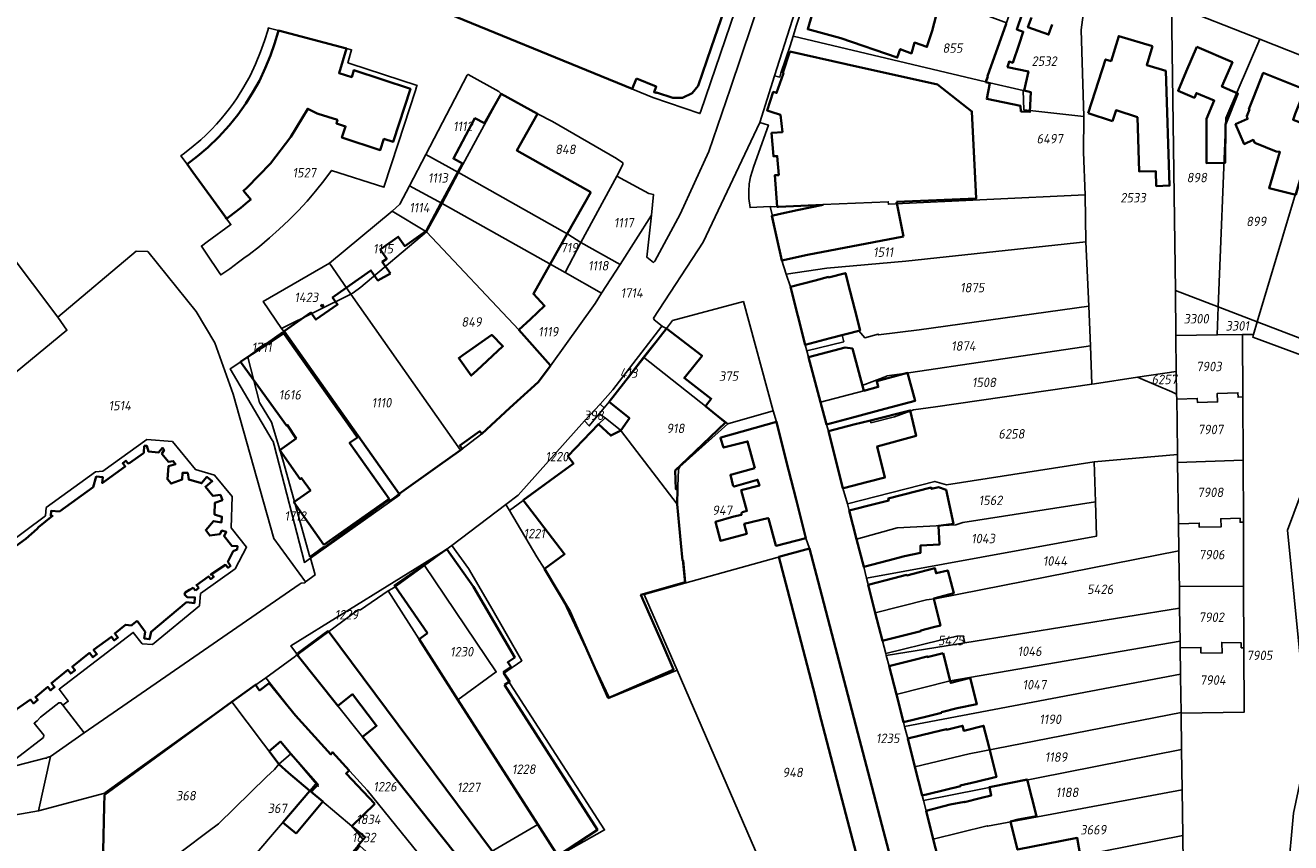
# Model space of a CAD drawing. Extents: x 177930 to 190767, y 381068 to 392034.
# Tile 212 of 256: x 183328 to 183569, y 386183 to 386338. Entities that reach past the tile are written whole.
import ezdxf
from ezdxf.enums import TextEntityAlignment as Align

# ---------------------------------------------------------------- set-up
doc = ezdxf.new("R2010")
doc.units = 0
for name, color, linetype, lineweight in [('B-XX-KG-GRENS_PERCEEL-GV', 150, 'Continuous', 25), ('B-XX-KG-GRENS_PERCEEL-S', 150, 'Continuous', 25), ('B-XX-OG-BEBOUWING-G', 7, 'Continuous', 35)]:
    doc.layers.add(name, color=color, linetype=linetype, lineweight=lineweight)
doc.styles.add('NLCS-ISO', font='NLCS-ISO.ttf', dxfattribs={"height": 1.8})

# ---------------------------------------------------------------- blocks, each defined once
blk = doc.blocks.new('SKG-PERCEELNUMMER-SO')
at = {"layer": 'DefPoints'}
blk.add_point((0, 0), dxfattribs=at)
at = {"style": 'NLCS-ISO', "oblique": 10, "flags": 1}
blk.add_attdef('GEMEENTECODE', text='', height=1.8, dxfattribs=at).set_placement((-0.5, 2.55), align=Align.MIDDLE_RIGHT)
blk.add_attdef('SECTIE', text='', height=1.8, dxfattribs=at).set_placement((0.5, 2.5), align=Align.MIDDLE_LEFT)
at = {"style": 'NLCS-ISO', "oblique": 10}
blk.add_attdef('PERCEELNUMMER', text='', height=1.8, dxfattribs=at).set_placement((0, 0), align=Align.MIDDLE_CENTER)

msp = doc.modelspace()

# ---------------------------------------------------------------- linework, layer by layer
at = {"layer": 'B-XX-KG-GRENS_PERCEEL-GV'}
for points in [[(183570.9, 386342.908), (183556.902, 386348.389), (183543.405, 386353.675), (183527.909, 386359.743), (183523.945, 386361.301), (183523.633, 386361.424), (183513.581, 386365.318), (183512.32, 386365.806), (183485.784, 386376.085), (183485.371, 386373.457), (183484.28, 386365.81), (183491.83, 386363.24), (183519.475, 386352.297), (183528.687, 386348.651), (183530.531, 386347.932), (183546.233, 386341.807), (183562.996, 386335.219), (183576.96, 386329.731)], [(183403.112, 386342.432), (183428.165, 386332.165), (183447.66, 386324.175), (183456.594, 386321.105), (183456.748, 386321.558), (183467.948, 386354.33)], [(183467.948, 386354.33), (183456.748, 386321.558), (183456.594, 386321.105), (183447.66, 386324.175), (183428.165, 386332.165), (183403.112, 386342.432)], [(183470.596, 386350.265), (183462.387, 386325.939), (183458.261, 386313.91), (183452.833, 386302.009), (183448.018, 386293.047), (183447.783, 386292.835), (183446.536, 386293.794), (183447.372, 386301.83), (183441.445, 386292.442), (183437.879, 386287.008), (183436.699, 386285.014), (183428.218, 386273.197), (183425.83, 386270.07), (183415.157, 386260.272), (183411.083, 386257.145), (183409.63, 386256.118), (183399.434, 386248.854), (183399.56, 386248.676), (183382.557, 386236.626), (183383.447, 386233.435), (183381.601, 386232.103), (183381.483, 386231.936), (183380.835, 386231.853), (183380.43, 386231.642), (183339.544, 386203.453), (183333.152, 386198.915), (183330.876, 386188.605), (183343.483, 386191.995), (183343.518, 386192.004), (183367.638, 386209.35), (183368.632, 386210.053), (183374.079, 386213.913), (183377.407, 386216.275), (183379.739, 386218.025), (183379.936, 386218.261), (183380.191, 386218.048), (183380.332, 386217.928), (183380.317, 386218.015), (183378.863, 386219.985), (183408.295, 386238.208), (183409.472, 386239.058), (183419.733, 386246.796), (183422.041, 386248.625), (183434.68, 386262.715), (183437.627, 386265.913), (183440.036, 386268.619), (183449.351, 386280.686), (183449.39, 386280.738), (183447.869, 386281.931), (183447.786, 386282.231), (183457.218, 386296.674), (183467.986, 386319.39), (183470.773, 386328.286), (183478.524, 386352.541)], [(183320.264, 386301.355), (183334.552, 386282.439), (183349.459, 386294.973), (183351.643, 386294.918), (183360.84, 386283.52), (183364.415, 386277.521), (183367.895, 386267.804), (183375.605, 386240.329), (183381.601, 386232.103), (183383.447, 386233.435), (183382.557, 386236.626), (183381.419, 386235.82), (183375.67, 386258.087), (183375.489, 386258.786), (183375.322, 386259.068), (183367.298, 386272.57), (183370.694, 386274.804), (183372.441, 386275.953), (183372.26, 386276.228), (183374.023, 386277.388), (183374.204, 386277.112), (183377.701, 386279.411), (183377.089, 386280.272), (183373.568, 386285.378), (183386.189, 386292.699), (183398.095, 386302.564), (183399.551, 386303.889), (183401.388, 386307.374), (183404.532, 386313.341), (183412.335, 386328.387), (183412.556, 386328.557), (183418.387, 386325.32), (183418.834, 386324.874), (183425.748, 386321.085), (183428.572, 386319.581), (183440.757, 386312.547), (183441.943, 386311.777), (183441.972, 386311.434), (183440.789, 386309.183), (183446.869, 386305.928), (183447.776, 386305.7), (183447.372, 386301.83), (183446.536, 386293.794), (183447.783, 386292.835), (183448.018, 386293.047), (183452.833, 386302.009), (183458.261, 386313.91), (183462.387, 386325.939), (183470.596, 386350.265)], [(183502.3, 386177.86), (183500.945, 386183.229), (183499.59, 386188.6), (183499.068, 386190.554), (183498.81, 386191.52), (183497.461, 386196.954), (183496.12, 386202.36), (183495.489, 386204.638), (183495.27, 386205.43), (183493.925, 386210.722), (183492.55, 386216.13), (183492.014, 386218.132), (183491.905, 386218.538), (183491.27, 386220.91), (183489.918, 386226.258), (183488.57, 386231.59), (183488.264, 386232.828), (183487.73, 386234.99), (183486.383, 386240.239), (183484.99, 386245.67), (183484.623, 386246.958), (183483.78, 386249.92), (183481.01, 386260.76), (183480.65, 386262.03), (183479.528, 386266.263), (183477.26, 386274.82), (183476.929, 386276.023), (183476.61, 386277.18), (183473.79, 386288.17), (183472.999, 386290.62), (183472.175, 386293.162), (183470.308, 386301.834), (183469.916, 386303.437), (183466.134, 386303.23), (183465.919, 386304.947), (183465.872, 386306.346), (183465.963, 386307.724), (183466.235, 386309.078), (183466.871, 386311.102), (183469.604, 386318.934), (183467.986, 386319.39), (183457.218, 386296.674), (183447.786, 386282.231), (183447.869, 386281.931), (183449.39, 386280.738), (183449.351, 386280.686), (183450.254, 386280.253), (183451.408, 386281.779), (183464.857, 386285.39), (183470.538, 386264.643), (183471.13, 386262.525), (183474.843, 386247.939), (183476.732, 386240.441), (183477.405, 386238.428), (183500.321, 386151.131)], [(183324.508, 386238.899), (183332.201, 386244.694), (183332.337, 386246.238), (183341.723, 386253.05), (183343.084, 386253.153), (183351.462, 386259.186), (183356.349, 386258.766), (183360.706, 386253.457), (183364.357, 386252.394), (183367.677, 386248.339), (183367.475, 386242.407), (183370.447, 386238.733), (183368.28, 386234.602), (183361.683, 386229.885), (183361.465, 386227.569), (183352.531, 386220.218), (183350.594, 386220.34), (183348.878, 386222.512), (183334.792, 386211.706), (183336.53, 386209.445), (183335.523, 386208.671), (183339.544, 386203.453), (183380.43, 386231.642), (183380.835, 386231.853), (183381.483, 386231.936), (183381.601, 386232.103), (183375.605, 386240.329), (183367.895, 386267.804), (183364.415, 386277.521), (183360.84, 386283.52), (183351.643, 386294.918), (183349.459, 386294.973), (183334.552, 386282.439), (183336.295, 386279.938), (183286.028, 386238.523)], [(183571.935, 386277.943), (183562.53, 386281.541), (183561.811, 386279.14), (183561.657, 386278.627), (183579.472, 386272.047), (183568.26, 386241.935), (183570.816, 386216.451)], [(183326.561, 386198.484), (183331.863, 386202.564), (183331.877, 386202.96), (183330.054, 386205.268), (183330.651, 386205.692), (183331.268, 386206.402), (183334.761, 386209.155), (183335.15, 386209.156), (183335.523, 386208.671), (183336.53, 386209.445), (183334.792, 386211.706), (183348.878, 386222.512), (183350.594, 386220.34), (183352.531, 386220.218), (183361.465, 386227.569), (183361.683, 386229.885), (183368.28, 386234.602), (183370.447, 386238.733), (183367.475, 386242.407), (183367.677, 386248.339), (183364.357, 386252.394), (183360.706, 386253.457), (183356.349, 386258.766), (183351.462, 386259.186), (183343.084, 386253.153), (183341.723, 386253.05), (183332.337, 386246.238), (183332.201, 386244.694), (183324.508, 386238.899)], [(183469.459, 386175.732), (183452.282, 386215.362), (183439.597, 386210.167), (183439.283, 386210.296), (183430.166, 386229.597), (183427.05, 386234.58), (183425.611, 386236.906), (183420.409, 386245.671), (183419.733, 386246.796), (183409.472, 386239.058), (183412.63, 386234.659), (183416.807, 386227.493), (183422.77, 386217.116), (183419.245, 386214.702), (183438.479, 386184.987), (183429.616, 386179.981), (183425.792, 386186.017), (183412.099, 386178.013)], [(183296.823, 386189.511), (183332.152, 386198.646), (183332.437, 386198.618), (183332.492, 386198.727), (183333.152, 386198.915), (183339.544, 386203.453), (183335.523, 386208.671), (183335.15, 386209.156), (183334.761, 386209.155), (183331.268, 386206.402), (183330.651, 386205.692), (183330.054, 386205.268), (183331.877, 386202.96), (183331.863, 386202.564), (183326.561, 386198.484)], [(183308.131, 386184.597), (183330.876, 386188.605), (183333.152, 386198.915), (183332.492, 386198.727), (183332.437, 386198.618), (183332.152, 386198.646), (183296.823, 386189.511)], [(183327.722, 386136.152), (183333.725, 386138.616), (183335.73, 386139.36), (183333.521, 386144.324), (183344.243, 386152.238), (183353.583, 386158.224), (183363.641, 386163.812), (183360.326, 386166.567), (183350.905, 386174.429), (183343.187, 386180.905), (183343.483, 386191.995), (183330.876, 386188.605), (183308.131, 386184.597)]]:
    msp.add_lwpolyline(points, dxfattribs=at)
for points in [[(183485.371, 386373.457), (183485.229, 386372.909), (183478.524, 386352.541), (183470.773, 386328.286), (183471.753, 386328.045), (183471.996, 386328.776), (183473.725, 386333.969), (183474.297, 386335.79), (183474.97, 386337.88), (183479.32, 386351.24), (183479.64, 386352.15), (183481.945, 386358.936), (183484.28, 386365.81)], [(183529.583, 386320.521), (183529.072, 386337.009), (183530.531, 386347.932), (183528.687, 386348.651), (183519.475, 386352.297), (183517.324, 386345.706), (183515.714, 386340.772), (183514.881, 386338.371), (183510.903, 386327.157), (183518.053, 386325.478), (183518.175, 386321.786)], [(183474.297, 386335.79), (183510.903, 386327.157), (183514.881, 386338.371), (183487.471, 386348.586), (183479.32, 386351.24), (183474.97, 386337.88)], [(183546.233, 386341.807), (183530.531, 386347.932), (183529.072, 386337.009), (183529.583, 386320.521), (183529.504, 386313.775), (183529.819, 386305.663), (183529.967, 386296.726), (183530.51, 386284.506), (183530.811, 386276.961), (183531.101, 386269.693), (183531.595, 386269.764), (183539.744, 386270.998), (183547.141, 386272.118), (183547.046, 386278.942), (183546.979, 386287.491)], [(183546.979, 386287.491), (183555.123, 386284.375), (183556.551, 386320.212), (183562.996, 386335.219), (183546.233, 386341.807)], [(183402.527, 386325.514), (183402.756, 386326.218), (183402.836, 386326.465), (183390.042, 386330.64), (183389.684, 386330.757), (183390.405, 386333.224), (183389.438, 386333.478), (183376.497, 386336.875), (183374.734, 386337.341), (183374.563, 386337.386), (183374.514, 386337.113), (183373.866, 386334.955), (183373.103, 386332.837), (183372.158, 386330.522), (183371.089, 386328.264), (183369.918, 386326.158), (183368.633, 386324.121), (183367.924, 386323.092), (183367.186, 386322.084), (183366.419, 386321.098), (183365.625, 386320.135), (183364.698, 386319.09), (183363.739, 386318.077), (183362.747, 386317.094), (183361.726, 386316.145), (183359.876, 386314.566), (183359.307, 386314.133), (183358.622, 386313.611), (183357.941, 386313.093), (183359.118, 386311.478), (183359.197, 386311.369), (183366.644, 386301.13), (183367.457, 386300.008), (183362.952, 386296.732), (183361.839, 386295.923), (183362.753, 386294.568), (183365.338, 386290.737), (183365.529, 386290.454), (183367.227, 386291.618), (183368.887, 386292.839), (183369.916, 386293.603), (183370.894, 386294.33), (183372.864, 386295.872), (183374.78, 386297.471), (183376.648, 386299.127), (183378.468, 386300.841), (183380.233, 386302.614), (183381.93, 386304.448), (183383.562, 386306.341), (183385.099, 386308.311), (183386.586, 386310.32), (183396.539, 386307.105), (183399.236, 386315.397)], [(183357.941, 386313.093), (183358.622, 386313.611), (183359.307, 386314.133), (183359.876, 386314.566), (183361.726, 386316.145), (183362.747, 386317.094), (183363.739, 386318.077), (183364.698, 386319.09), (183365.625, 386320.135), (183366.419, 386321.098), (183367.186, 386322.084), (183367.924, 386323.092), (183368.633, 386324.121), (183369.918, 386326.158), (183371.089, 386328.264), (183372.158, 386330.522), (183373.103, 386332.837), (183373.866, 386334.955), (183374.514, 386337.113), (183374.563, 386337.386), (183374.734, 386337.341), (183376.497, 386336.875), (183389.438, 386333.478), (183390.405, 386333.224), (183389.684, 386330.757), (183390.042, 386330.64), (183402.836, 386326.465), (183402.756, 386326.218), (183402.527, 386325.514), (183399.236, 386315.397), (183396.539, 386307.105), (183386.586, 386310.32), (183385.099, 386308.311), (183383.562, 386306.341), (183381.93, 386304.448), (183380.233, 386302.614), (183378.468, 386300.841), (183376.648, 386299.127), (183374.78, 386297.471), (183372.864, 386295.872), (183370.894, 386294.33), (183369.916, 386293.603), (183368.887, 386292.839), (183367.227, 386291.618), (183365.529, 386290.454), (183365.338, 386290.737), (183362.753, 386294.568), (183361.839, 386295.923), (183362.952, 386296.732), (183367.457, 386300.008), (183366.644, 386301.13), (183359.197, 386311.369), (183359.118, 386311.478)], [(183474.297, 386335.79), (183473.725, 386333.969), (183471.996, 386328.776), (183471.753, 386328.045), (183470.773, 386328.286), (183467.986, 386319.39), (183469.604, 386318.934), (183466.871, 386311.102), (183466.235, 386309.078), (183465.963, 386307.724), (183465.872, 386306.346), (183465.919, 386304.947), (183466.134, 386303.23), (183469.916, 386303.437), (183470.778, 386303.416), (183479.956, 386303.806), (183492.404, 386304.365), (183492.414, 386303.875), (183529.819, 386305.663), (183529.504, 386313.775), (183529.583, 386320.521), (183518.175, 386321.786), (183518.053, 386325.478), (183510.903, 386327.157)], [(183555.123, 386284.375), (183562.53, 386281.541), (183576.96, 386329.731), (183562.996, 386335.219), (183556.551, 386320.212)], [(183410.738, 386309.889), (183418.834, 386324.874), (183418.387, 386325.32), (183412.556, 386328.557), (183412.335, 386328.387), (183404.532, 386313.341)], [(183562.53, 386281.541), (183571.935, 386277.943), (183589.947, 386324.627), (183576.96, 386329.731)], [(183433.983, 386296.629), (183440.789, 386309.183), (183441.972, 386311.434), (183441.943, 386311.777), (183440.757, 386312.547), (183428.572, 386319.581), (183425.748, 386321.085), (183418.834, 386324.874), (183410.738, 386309.889), (183431.5, 386298.163)], [(183401.388, 386307.374), (183407.581, 386304.045), (183410.738, 386309.889), (183404.532, 386313.341)], [(183410.738, 386309.889), (183407.581, 386304.045), (183430.966, 386290.895), (183433.983, 386296.629), (183431.5, 386298.163)], [(183441.445, 386292.442), (183447.372, 386301.83), (183447.776, 386305.7), (183446.869, 386305.928), (183440.789, 386309.183), (183433.983, 386296.629)], [(183404.656, 386298.62), (183407.581, 386304.045), (183401.388, 386307.374), (183399.551, 386303.889), (183398.095, 386302.564)], [(183407.581, 386304.045), (183404.656, 386298.62), (183422.16, 386279.99), (183428.218, 386273.197), (183436.699, 386285.014), (183437.879, 386287.008), (183430.966, 386290.895)], [(183472.999, 386290.62), (183480.695, 386291.737), (183495.752, 386293.046), (183529.967, 386296.726), (183529.819, 386305.663), (183492.414, 386303.875), (183492.404, 386304.365), (183479.956, 386303.806), (183470.778, 386303.416), (183469.916, 386303.437), (183470.308, 386301.834), (183472.175, 386293.162)], [(183266.634, 386261.693), (183285.985, 386238.758), (183286.028, 386238.523), (183336.295, 386279.938), (183334.552, 386282.439), (183320.264, 386301.355), (183319.401, 386302.541)], [(183398.095, 386302.564), (183386.189, 386292.699), (183390.224, 386286.79), (183390.684, 386287.023), (183392.163, 386288.122), (183404.656, 386298.62)], [(183411.083, 386257.145), (183415.157, 386260.272), (183425.83, 386270.07), (183428.218, 386273.197), (183422.16, 386279.99), (183404.656, 386298.62), (183392.163, 386288.122), (183390.684, 386287.023), (183390.224, 386286.79)], [(183437.879, 386287.008), (183441.445, 386292.442), (183433.983, 386296.629), (183430.966, 386290.895)], [(183472.999, 386290.62), (183473.79, 386288.17), (183476.61, 386277.18), (183476.929, 386276.023), (183483.938, 386277.75), (183483.603, 386279.005), (183486.815, 386279.843), (183487.93, 386278.497), (183490.476, 386279.193), (183490.511, 386279.058), (183498.267, 386280.035), (183530.51, 386284.506), (183529.967, 386296.726), (183495.752, 386293.046), (183480.695, 386291.737)], [(183386.189, 386292.699), (183373.568, 386285.378), (183377.089, 386280.272), (183390.224, 386286.79)], [(183390.224, 386286.79), (183377.089, 386280.272), (183377.701, 386279.411), (183399.23, 386249.141), (183399.434, 386248.854), (183409.63, 386256.118), (183411.083, 386257.145)], [(183555.123, 386284.375), (183546.979, 386287.491), (183547.046, 386278.942), (183554.911, 386279.047)], [(183470.538, 386264.643), (183464.857, 386285.39), (183451.408, 386281.779), (183450.254, 386280.253), (183445.859, 386274.811), (183458.002, 386265.223), (183461.924, 386262.132)], [(183530.811, 386276.961), (183530.51, 386284.506), (183498.267, 386280.035), (183490.511, 386279.058), (183490.476, 386279.193), (183487.93, 386278.497), (183486.815, 386279.843), (183483.603, 386279.005), (183483.938, 386277.75), (183476.929, 386276.023), (183477.26, 386274.82), (183479.528, 386266.263), (183487.734, 386268.397), (183487.459, 386269.453), (183492.115, 386271.208), (183492.098, 386271.254), (183494.987, 386271.639)], [(183559.717, 386279.112), (183561.811, 386279.14), (183562.53, 386281.541), (183555.123, 386284.375), (183554.911, 386279.047)], [(183438.376, 386265.188), (183439.35, 386266.34), (183445.859, 386274.811), (183450.254, 386280.253), (183449.351, 386280.686), (183440.036, 386268.619), (183437.627, 386265.913)], [(183399.23, 386249.141), (183377.701, 386279.411), (183374.204, 386277.112), (183372.441, 386275.953), (183370.694, 386274.804), (183372.908, 386266.176), (183375.158, 386262.475), (183377.329, 386255.326), (183382.485, 386236.886), (183385.043, 386238.784), (183385.137, 386238.654), (183397.179, 386247.384), (183398.105, 386247.804), (183399.434, 386248.854)], [(183372.441, 386275.953), (183374.204, 386277.112), (183374.023, 386277.388), (183372.26, 386276.228)], [(183559.771, 386267.253), (183559.717, 386279.112), (183554.911, 386279.047), (183547.046, 386278.942), (183547.141, 386272.118), (183547.202, 386267.764), (183547.215, 386266.862), (183551.127, 386266.976), (183551.161, 386266.215), (183554.969, 386266.327), (183554.913, 386267.923), (183558.861, 386268.063), (183558.89, 386267.198)], [(183572.292, 386201.619), (183575.53, 386216.923), (183570.816, 386216.451), (183568.26, 386241.935), (183579.472, 386272.047), (183561.657, 386278.627), (183561.811, 386279.14), (183559.717, 386279.112), (183559.771, 386267.253), (183559.826, 386255.221), (183559.88, 386243.454), (183559.935, 386231.325), (183559.989, 386219.583), (183560.044, 386207.376), (183548.044, 386207.18), (183548.139, 386200.29), (183548.245, 386192.603), (183548.365, 386183.909), (183548.58, 386168.237), (183568.514, 386172.286), (183568.358, 386176.402), (183569.44, 386188.137)], [(183381.419, 386235.82), (183382.557, 386236.626), (183399.56, 386248.676), (183399.434, 386248.854), (183398.105, 386247.804), (183397.179, 386247.384), (183385.137, 386238.654), (183385.043, 386238.784), (183382.485, 386236.886), (183377.329, 386255.326), (183375.158, 386262.475), (183372.908, 386266.176), (183370.694, 386274.804), (183367.298, 386272.57), (183375.322, 386259.068), (183375.489, 386258.786), (183375.67, 386258.087)], [(183438.376, 386265.188), (183437.427, 386264.079), (183438.562, 386263.272), (183441.496, 386260.944), (183452.276, 386246.902), (183452.252, 386247.172), (183452.499, 386253.476), (183452.79, 386253.957), (183461.924, 386262.132), (183458.002, 386265.223), (183445.859, 386274.811), (183439.35, 386266.34)], [(183531.101, 386269.693), (183530.811, 386276.961), (183494.987, 386271.639), (183492.098, 386271.254), (183492.115, 386271.208), (183487.459, 386269.453), (183487.734, 386268.397), (183479.528, 386266.263), (183480.65, 386262.03), (183481.01, 386260.76), (183488.99, 386262.784), (183489.101, 386262.345), (183493.554, 386263.475), (183497.215, 386264.819), (183501.349, 386265.404)], [(183484.623, 386246.958), (183501.23, 386251.197), (183503.446, 386250.589), (183531.53, 386254.914), (183547.362, 386256.3), (183547.275, 386262.547), (183547.215, 386266.862), (183547.202, 386267.764), (183546.289, 386268.209), (183540.333, 386270.747), (183539.744, 386270.998), (183531.595, 386269.764), (183531.101, 386269.693), (183501.349, 386265.404), (183497.215, 386264.819), (183493.554, 386263.475), (183489.101, 386262.345), (183488.99, 386262.784), (183481.01, 386260.76), (183483.78, 386249.92)], [(183539.744, 386270.998), (183540.333, 386270.747), (183546.289, 386268.209), (183547.202, 386267.764), (183547.141, 386272.118)], [(183547.383, 386254.791), (183559.826, 386255.221), (183559.771, 386267.253), (183558.89, 386267.198), (183558.861, 386268.063), (183554.913, 386267.923), (183554.969, 386266.327), (183551.161, 386266.215), (183551.127, 386266.976), (183547.215, 386266.862), (183547.275, 386262.547), (183547.362, 386256.3)], [(183437.627, 386265.913), (183434.68, 386262.715), (183435.548, 386261.75), (183437.427, 386264.079), (183438.376, 386265.188)], [(183437.427, 386264.079), (183435.548, 386261.75), (183434.68, 386262.715), (183422.041, 386248.625), (183419.733, 386246.796), (183420.409, 386245.671), (183432.455, 386254.465), (183432.54, 386254.61), (183431.52, 386255.98), (183431.717, 386256.37), (183437.35, 386262.1), (183438.562, 386263.272)], [(183453.751, 386231.875), (183452.948, 386239.475), (183452.276, 386246.902), (183441.496, 386260.944), (183438.562, 386263.272), (183437.35, 386262.1), (183431.717, 386256.37), (183431.52, 386255.98), (183432.54, 386254.61), (183432.455, 386254.465), (183420.409, 386245.671), (183425.611, 386236.906), (183427.05, 386234.58), (183430.166, 386229.597), (183439.283, 386210.296), (183439.597, 386210.167), (183452.282, 386215.362), (183445.993, 386229.706)], [(183461.924, 386262.132), (183452.79, 386253.957), (183452.499, 386253.476), (183452.252, 386247.172), (183452.276, 386246.902), (183452.948, 386239.475), (183453.751, 386231.875), (183477.405, 386238.428), (183476.732, 386240.441), (183474.843, 386247.939), (183471.13, 386262.525), (183470.538, 386264.643)], [(183489.918, 386226.258), (183499.682, 386228.716), (183501.644, 386228.974), (183547.619, 386238.018), (183547.547, 386243.149), (183547.383, 386254.791), (183547.362, 386256.3), (183531.53, 386254.914), (183531.78, 386247.356), (183531.998, 386240.805), (183488.264, 386232.828), (183488.57, 386231.59)], [(183486.383, 386240.239), (183494.061, 386242.41), (183505.261, 386242.929), (183506.534, 386243.372), (183531.78, 386247.356), (183531.53, 386254.914), (183503.446, 386250.589), (183501.23, 386251.197), (183484.623, 386246.958), (183484.99, 386245.67)], [(183547.547, 386243.149), (183551.483, 386243.286), (183551.511, 386242.502), (183555.655, 386242.558), (183555.599, 386244.126), (183559.267, 386244.21), (183559.267, 386243.454), (183559.88, 386243.454), (183559.826, 386255.221), (183547.383, 386254.791)], [(183488.264, 386232.828), (183531.998, 386240.805), (183531.78, 386247.356), (183506.534, 386243.372), (183505.261, 386242.929), (183494.061, 386242.41), (183486.383, 386240.239), (183487.73, 386234.99)], [(183547.714, 386231.222), (183559.935, 386231.325), (183559.88, 386243.454), (183559.267, 386243.454), (183559.267, 386244.21), (183555.599, 386244.126), (183555.655, 386242.558), (183551.511, 386242.502), (183551.483, 386243.286), (183547.547, 386243.149), (183547.619, 386238.018), (183547.684, 386233.381)], [(183410.599, 386209.708), (183425.792, 386186.017), (183429.616, 386179.981), (183438.479, 386184.987), (183419.245, 386214.702), (183422.77, 386217.116), (183416.807, 386227.493), (183412.63, 386234.659), (183409.472, 386239.058), (183408.295, 386238.208), (183404.236, 386235.211), (183417.876, 386215.017)], [(183404.236, 386235.211), (183408.295, 386238.208), (183378.863, 386219.985), (183380.317, 386218.015), (183380.253, 386218.41), (183391.631, 386226.818), (183392.115, 386226.823), (183397.335, 386230.389), (183397.438, 386230.46), (183398.513, 386231.051)], [(183477.405, 386238.428), (183453.751, 386231.875), (183445.993, 386229.706), (183452.282, 386215.362), (183469.459, 386175.732), (183474.493, 386163.941), (183479.107, 386153.032), (183481.975, 386146.201), (183500.321, 386151.131)], [(183491.905, 386218.538), (183502.232, 386221.04), (183505.427, 386221.8), (183506.632, 386221.86), (183506.956, 386220.537), (183547.77, 386227.107), (183547.714, 386231.222), (183547.684, 386233.381), (183547.619, 386238.018), (183501.644, 386228.974), (183499.682, 386228.716), (183489.918, 386226.258), (183491.27, 386220.91)], [(183397.335, 386230.389), (183410.599, 386209.708), (183417.876, 386215.017), (183404.236, 386235.211), (183398.513, 386231.051), (183397.438, 386230.46)], [(183410.599, 386209.708), (183397.335, 386230.389), (183392.115, 386226.823), (183391.631, 386226.818), (183380.253, 386218.41), (183380.317, 386218.015), (183380.332, 386217.928), (183380.191, 386218.048), (183384.726, 386212.339), (183412.099, 386178.013), (183425.792, 386186.017)], [(183547.856, 386220.829), (183547.873, 386219.564), (183551.819, 386219.654), (183551.819, 386218.618), (183555.823, 386218.59), (183555.767, 386220.606), (183559.491, 386220.522), (183559.491, 386219.598), (183559.989, 386219.583), (183559.935, 386231.325), (183547.714, 386231.222), (183547.77, 386227.107)], [(183506.956, 386220.537), (183492.014, 386218.132), (183492.55, 386216.13), (183493.925, 386210.722), (183504.165, 386213.318), (183547.856, 386220.829), (183547.77, 386227.107)], [(183492.014, 386218.132), (183506.956, 386220.537), (183506.632, 386221.86), (183505.427, 386221.8), (183502.232, 386221.04), (183491.905, 386218.538)], [(183493.925, 386210.722), (183495.27, 386205.43), (183495.489, 386204.638), (183547.942, 386214.572), (183547.873, 386219.564), (183547.856, 386220.829), (183504.165, 386213.318)], [(183547.948, 386214.159), (183548.042, 386207.324), (183548.044, 386207.18), (183560.044, 386207.376), (183559.989, 386219.583), (183559.491, 386219.598), (183559.491, 386220.522), (183555.767, 386220.606), (183555.823, 386218.59), (183551.819, 386218.618), (183551.819, 386219.654), (183547.873, 386219.564), (183547.942, 386214.572)], [(183380.191, 386218.048), (183379.936, 386218.261), (183379.739, 386218.025), (183377.407, 386216.275), (183374.079, 386213.913), (183379.724, 386206.743), (183386.449, 386199.32), (183386.75, 386199.74), (183393.368, 386192.558), (183407.365, 386175.252), (183412.099, 386178.013), (183384.726, 386212.339)], [(183384.06, 386193.266), (183383.462, 386193.602), (183382.486, 386192.462), (183384.766, 386190.535), (183390.467, 386185.7), (183392.963, 386183.582), (183392.781, 386183.369), (183392.61, 386183.168), (183391.744, 386182.151), (183391.939, 386181.976), (183395.443, 386178.834), (183396.582, 386177.813), (183396.862, 386178.146), (183401.967, 386172.106), (183407.365, 386175.252), (183393.368, 386192.558), (183386.75, 386199.74), (183386.449, 386199.32), (183379.724, 386206.743), (183374.079, 386213.913), (183368.632, 386210.053), (183367.638, 386209.35), (183376.585, 386197.449), (183378.848, 386199.421)], [(183497.461, 386196.954), (183507.798, 386199.43), (183548.042, 386207.324), (183547.948, 386214.159), (183547.942, 386214.572), (183495.489, 386204.638), (183496.12, 386202.36)], [(183343.483, 386191.995), (183343.187, 386180.905), (183350.905, 386174.429), (183353.37, 386177.36), (183363.141, 386184.663), (183365.093, 386186.109), (183374.221, 386195.086), (183375.718, 386196.475), (183376.585, 386197.449), (183367.638, 386209.35), (183343.518, 386192.004)], [(183497.461, 386196.954), (183498.81, 386191.52), (183499.068, 386190.554), (183548.139, 386200.29), (183548.044, 386207.18), (183548.042, 386207.324), (183507.798, 386199.43)], [(183548.139, 386200.29), (183499.068, 386190.554), (183499.59, 386188.6), (183500.945, 386183.229), (183511.208, 386185.767), (183511.228, 386185.69), (183548.245, 386192.603)], [(183360.326, 386166.567), (183382.486, 386192.462), (183383.462, 386193.602), (183384.06, 386193.266), (183378.848, 386199.421), (183376.585, 386197.449), (183375.718, 386196.475), (183374.221, 386195.086), (183365.093, 386186.109), (183363.141, 386184.663), (183353.37, 386177.36), (183350.905, 386174.429)], [(183363.641, 386163.812), (183369.303, 386159.36), (183381.47, 386173.684), (183383.259, 386172.192), (183391.744, 386182.151), (183392.61, 386183.168), (183390.467, 386185.7), (183384.766, 386190.535), (183382.486, 386192.462), (183360.326, 386166.567)], [(183548.365, 386183.909), (183548.245, 386192.603), (183511.228, 386185.69), (183511.208, 386185.767), (183500.945, 386183.229), (183502.3, 386177.86), (183503.113, 386174.977)], [(183392.61, 386183.168), (183392.781, 386183.369), (183392.963, 386183.582), (183390.467, 386185.7)], [(183508.567, 386159.965), (183548.58, 386168.237), (183548.365, 386183.909), (183503.113, 386174.977), (183504.484, 386170.112), (183506.02, 386170.48)]]:
    msp.add_lwpolyline(points, close=True, dxfattribs=at)
at = {"layer": 'B-XX-OG-BEBOUWING-G'}
for points in [[(183438.658, 386342.347), (183404.657, 386356.313), (183403.599, 386356.748), (183398.489, 386344.336), (183403.112, 386342.432), (183443.744, 386325.78), (183444.557, 386327.764)], [(183476.267, 386341.863), (183477.161, 386341.572), (183477.931, 386339.997), (183477.075, 386337.129), (183483.391, 386335.442), (183494.108, 386331.749), (183494.662, 386333.356), (183496.778, 386332.527), (183497.393, 386334.586), (183499.739, 386333.786), (183500.741, 386336.848), (183502.207, 386342.409), (183498.16, 386343.78), (183498.374, 386344.47), (183487.471, 386348.586), (183484.145, 386349.669), (183479.315, 386351.24)], [(183458.75, 386333.576), (183462.424, 386344.288)], [(183514.801, 386338.142), (183511.269, 386328.19), (183511.31, 386328.176), (183510.955, 386327.087), (183511.718, 386326.904), (183511.124, 386323.883), (183517.55, 386322.554), (183517.607, 386321.511), (183519.305, 386321.433), (183519.476, 386325.194), (183518.25, 386325.503), (183519.034, 386329.077), (183515.056, 386329.955), (183515.364, 386330.984), (183516.055, 386330.77), (183517.251, 386334.301), (183518.062, 386336.661), (183516.807, 386337.093), (183517.816, 386340.029)], [(183519.614, 386339.39), (183518.948, 386337.518), (183522.859, 386336.126), (183523.529, 386338.007)], [(183376.497, 386336.875), (183376.465, 386336.658), (183375.767, 386334.329), (183374.979, 386332.142), (183373.989, 386329.715), (183372.871, 386327.353), (183371.644, 386325.147), (183370.318, 386323.043), (183368.795, 386320.896), (183367.15, 386318.842), (183365.167, 386316.676), (183363.047, 386314.643), (183361.125, 386313.003), (183359.118, 386311.478)], [(183389.438, 386333.478), (183376.497, 386336.875)], [(183542.585, 386333.89), (183536.193, 386335.829), (183534.75, 386331.069), (183533.695, 386331.413), (183530.368, 386321.2)], [(183366.644, 386301.13), (183368.023, 386302.152), (183369.371, 386303.215), (183370.687, 386304.318), (183371.216, 386304.799), (183369.83, 386306.456), (183370.515, 386307.061), (183374.97, 386311.61), (183378.848, 386316.662), (183382.049, 386322.01), (183383.82, 386321.139), (183384.014, 386321.077), (183387.711, 386319.903), (183387.5, 386319.247), (183389.248, 386318.681), (183388.554, 386316.538), (183395.83, 386314.163), (183396.527, 386316.286), (183398.279, 386315.711), (183401.577, 386325.824), (183390.811, 386329.338), (183390.413, 386328.027), (183388.005, 386328.759), (183389.438, 386333.478)], [(183456.286, 386326.39), (183458.75, 386333.576)], [(183473.684, 386332.883), (183472.364, 386328.855), (183472.462, 386328.792), (183472.399, 386328.619), (183471.154, 386325.04), (183470.537, 386325.234), (183469.358, 386321.704), (183470.119, 386321.45), (183471.938, 386320.843), (183472.264, 386317.586), (183470.323, 386317.439), (183470.219, 386317.431), (183470.557, 386312.985), (183471.305, 386313.042), (183471.579, 386309.432), (183470.831, 386309.376), (183471.288, 386303.363), (183471.532, 386303.374)], [(183493.943, 386304.343), (183509.123, 386304.999), (183508.288, 386321.509), (183501.778, 386326.641), (183484.404, 386330.501), (183473.684, 386332.883)], [(183535.029, 386319.689), (183535.679, 386321.73), (183539.738, 386320.412), (183540.085, 386310.071), (183543.223, 386310.177), (183543.318, 386307.339), (183545.857, 386307.424), (183545.125, 386329.212), (183541.505, 386330.332), (183542.585, 386333.89)], [(183444.557, 386327.764), (183448.279, 386326.236), (183447.867, 386325.174), (183448.284, 386325.032), (183448.372, 386325.129), (183451.429, 386324.096), (183453.257, 386324.092), (183455.118, 386324.985), (183456.286, 386326.39)], [(183573.54, 386318.308), (183569.326, 386319.939), (183569.47, 386320.312), (183569.758, 386321.055), (183571.595, 386325.685), (183563.646, 386328.837), (183561.782, 386324.138), (183560.926, 386321.927), (183561.027, 386321.887), (183560.526, 386320.615), (183560.692, 386320.105), (183558.413, 386319.071), (183560.047, 386315.315), (183561.764, 386316.115), (183562.031, 386315.571), (183566.137, 386313.914), (183566.814, 386313.825), (183564.782, 386306.96), (183569.839, 386305.686), (183571.769, 386312.416)], [(183418.834, 386324.874), (183415.652, 386319.256), (183413.844, 386320.223), (183409.749, 386312.569), (183411.471, 386311.61), (183410.591, 386309.972)], [(183435.887, 386306.194), (183421.815, 386314.069), (183425.748, 386321.085), (183418.834, 386324.874)], [(183530.368, 386321.2), (183535.029, 386319.689)], [(183359.118, 386311.478), (183360.196, 386309.995), (183366.337, 386301.552), (183366.644, 386301.13)], [(183410.591, 386309.972), (183407.446, 386304.121)], [(183431.387, 386298.227), (183435.887, 386306.194)], [(183407.446, 386304.121), (183404.579, 386298.785), (183404.532, 386298.752)], [(183471.532, 386303.374), (183480.042, 386303.742)], [(183480.042, 386303.742), (183475.094, 386302.762), (183471.603, 386301.964)], [(183495.265, 386297.738), (183493.996, 386304.076), (183493.943, 386304.343)], [(183471.603, 386301.964), (183470.235, 386301.651), (183472.175, 386293.162)], [(183404.532, 386298.752), (183400.509, 386295.932), (183399.248, 386297.711), (183395.839, 386295.294), (183397.087, 386293.534), (183396.206, 386292.916), (183397.78, 386290.716)], [(183428.142, 386292.483), (183431.387, 386298.227)], [(183472.175, 386293.162), (183477.014, 386294.267), (183495.265, 386297.738)], [(183424.365, 386282.034), (183427.08, 386284.55), (183424.96, 386286.85), (183428.142, 386292.483)], [(183397.78, 386290.716), (183395.398, 386289.403), (183394.063, 386291.301), (183389.372, 386288.002)], [(183476.606, 386277.177), (183481.37, 386278.397), (183487.047, 386279.904), (183486.033, 386283.87), (183485.151, 386287.321), (183484.259, 386290.81), (183481.041, 386289.964), (183481.013, 386290.069), (183478.523, 386289.377), (183473.792, 386288.165)], [(183389.372, 386288.002), (183386.791, 386286.186), (183387.74, 386284.837), (183383.596, 386281.97), (183382.647, 386283.296), (183377.583, 386279.755)], [(183473.792, 386288.165), (183476.606, 386277.177)], [(183422.16, 386279.99), (183424.365, 386282.034)], [(183377.291, 386279.549), (183371.218, 386275.27)], [(183385.133, 386239.178), (183397.502, 386247.881), (183390.004, 386258.537), (183391.486, 386259.58), (183377.291, 386279.549)], [(183377.583, 386279.755), (183399.434, 386248.854), (183406.724, 386254.048)], [(183428.192, 386273.226), (183422.16, 386279.99)], [(183450.254, 386280.253), (183445.939, 386274.748)], [(183457.648, 386265.496), (183458.741, 386266.902), (183453.609, 386270.882), (183453.828, 386271.153), (183457.01, 386275.09), (183450.254, 386280.253)], [(183411.562, 386275.216), (183417.022, 386279.049), (183419.151, 386276.907), (183414.174, 386272.278)], [(183371.218, 386275.27), (183369.307, 386273.924), (183378.009, 386261.816), (183378.172, 386261.933), (183379.845, 386259.345), (183376.742, 386257.151), (183380.635, 386251.645), (183380.898, 386251.831), (183382.557, 386249.482), (183379.42, 386247.267), (183385.133, 386239.178)], [(183414.174, 386272.278), (183413.129, 386271.306), (183410.745, 386274.643), (183411.562, 386275.216)], [(183445.939, 386274.748), (183439.35, 386266.34), (183443.196, 386263.222), (183441.551, 386260.866)], [(183487.729, 386268.415), (183485.591, 386276.48), (183484.182, 386276.651), (183482.064, 386276.091), (183477.263, 386274.819)], [(183477.263, 386274.819), (183479.528, 386266.263)], [(183420.494, 386265.171), (183425.83, 386270.07), (183428.218, 386273.197), (183428.192, 386273.226)], [(183480.647, 386262.034), (183485.408, 386263.294), (183491.755, 386264.973), (183497.486, 386266.498), (183496.067, 386271.839), (183490.209, 386270.229), (183490.498, 386269.168), (183487.729, 386268.415)], [(183411.079, 386257.151), (183411.429, 386257.4), (183410.939, 386258.048), (183414.743, 386260.737), (183415.157, 386260.272), (183420.494, 386265.171)], [(183452.354, 386249.768), (183452.035, 386249.731), (183451.904, 386253.256), (183454.271, 386255.561), (183461.444, 386262.421), (183457.648, 386265.496)], [(183479.528, 386266.263), (183480.647, 386262.034)], [(183483.879, 386249.949), (183488.538, 386251.14), (183491.76, 386251.944), (183490.261, 386257.855), (183497.687, 386259.857), (183496.562, 386264.686), (183488.99, 386262.784), (183485.849, 386261.992), (183481.009, 386260.755)], [(183441.551, 386260.866), (183439.654, 386259.911), (183437.35, 386262.1), (183431.52, 386255.98), (183432.54, 386254.61), (183423.006, 386247.636), (183430.87, 386237.4), (183427.05, 386234.58)], [(183471.13, 386262.525), (183460.59, 386259.545), (183460.519, 386259.44), (183461.09, 386257.621), (183465.653, 386258.798), (183467.061, 386253.728)], [(183473.01, 386255.111), (183471.13, 386262.525)], [(183481.009, 386260.755), (183483.777, 386249.923), (183483.879, 386249.949)], [(183350.943, 386257.967), (183350.901, 386256.676), (183350.818, 386256.552), (183348.272, 386254.721), (183347.915, 386254.618), (183347.487, 386255.14), (183346.903, 386254.669), (183347.36, 386254.05), (183342.995, 386250.906), (183343.094, 386252.018), (183341.858, 386252.122), (183341.259, 386250.098), (183334.848, 386245.473), (183333.287, 386245.604), (183333.207, 386244.695), (183333.561, 386244.667), (183330.865, 386242.494), (183330.651, 386242.191), (183328.499, 386240.308), (183325.928, 386238.45)], [(183361.335, 386230.959), (183360.887, 386231.498), (183363.215, 386233.14), (183363.615, 386232.655), (183364.177, 386233.09), (183363.806, 386233.541), (183363.619, 386233.497), (183366.427, 386235.331), (183366.905, 386234.791), (183367.386, 386235.156), (183366.87, 386235.95), (183367.905, 386237.982), (183368.633, 386238.27), (183368.693, 386238.917), (183367.61, 386238.945), (183366.144, 386240.803), (183366.568, 386241.609), (183365.726, 386241.861), (183365.369, 386241.183), (183363.427, 386240.914), (183362.682, 386241.945), (183364.141, 386243.671), (183365.663, 386243.404), (183365.76, 386244.496), (183364.347, 386244.914), (183364.422, 386247.141), (183365.841, 386247.656), (183365.469, 386248.655), (183364.035, 386248.446), (183362.608, 386250.19), (183363.897, 386251.226), (183362.906, 386252.049), (183361.887, 386250.843), (183359.441, 386251.557), (183359.246, 386252.836), (183358.275, 386252.869), (183358.16, 386251.554), (183356.082, 386250.796), (183355.393, 386251.634), (183355.61, 386254.129), (183356.954, 386254.51), (183356.489, 386255.076), (183355.571, 386254.94), (183354.346, 386256.433), (183354.747, 386257.191), (183354.421, 386257.588), (183353.695, 386256.729), (183351.79, 386256.893), (183351.482, 386257.951), (183350.943, 386257.967)], [(183406.724, 386254.048), (183411.079, 386257.151)], [(183467.061, 386253.728), (183462.674, 386252.509)], [(183474.882, 386247.785), (183473.01, 386255.111)], [(183462.674, 386252.509), (183462.397, 386252.434), (183462.945, 386250.314)], [(183463.063, 386250.347), (183463.093, 386250.236), (183467.557, 386251.51), (183467.887, 386250.412), (183464.436, 386249.562), (183465.516, 386245.607), (183464.666, 386245.385), (183464.494, 386245.168)], [(183452.276, 386246.902), (183452.354, 386249.768)], [(183462.945, 386250.314), (183463.063, 386250.347)], [(183501.966, 386242.776), (183504.763, 386243.171), (183503.386, 386249.586), (183501.95, 386250.105), (183500.627, 386249.789), (183500.559, 386250.051), (183492.392, 386247.935), (183492.476, 386247.609), (183489.71, 386246.884), (183484.989, 386245.671)], [(183452.644, 386242.836), (183452.276, 386246.902)], [(183476.732, 386240.441), (183474.882, 386247.785)], [(183464.494, 386245.168), (183464.443, 386245.103), (183464.512, 386244.866), (183463.055, 386244.515), (183459.542, 386243.52), (183460.485, 386239.932), (183465.487, 386241.247), (183465.022, 386243.124), (183469.506, 386244.204), (183469.642, 386244.153), (183471.041, 386239.027), (183471.109, 386238.985), (183476.732, 386240.441)], [(183484.989, 386245.671), (183486.384, 386240.239)], [(183451.035, 386215.219), (183451.59, 386215.46), (183449.597, 386220.046), (183445.39, 386229.641), (183453.815, 386232.04), (183453.405, 386236.182), (183453.297, 386236.175), (183452.948, 386239.475), (183452.644, 386242.836)], [(183487.732, 386234.994), (183492.364, 386236.184), (183495.457, 386236.977), (183498.538, 386237.666), (183498.505, 386239.022), (183502.124, 386239.216), (183501.966, 386242.776)], [(183486.384, 386240.239), (183487.732, 386234.994)], [(183419.468, 386212.533), (183420.452, 386213.17), (183419.265, 386214.962), (183420.711, 386215.913), (183420.073, 386216.83), (183421.4, 386217.76), (183413.53, 386231.15), (183408.5, 386238.34), (183404.157, 386235.328)], [(183477.405, 386238.428), (183471.586, 386236.845), (183473.916, 386227.921)], [(183479.746, 386229.511), (183477.405, 386238.428)], [(183404.157, 386235.328), (183398.541, 386231.434), (183398.582, 386231.375)], [(183427.05, 386234.58), (183431.96, 386226.4), (183439.14, 386210.05)], [(183501.039, 386228.894), (183501.027, 386228.941), (183504.83, 386229.963), (183503.709, 386234.31), (183501.486, 386233.767), (183501.255, 386234.709), (183498.352, 386233.959), (183495.913, 386233.34), (183495.886, 386233.447), (183493.423, 386232.813), (183488.571, 386231.585)], [(183488.571, 386231.585), (183489.919, 386226.258)], [(183351.17, 386222.64), (183350.99, 386221.36), (183351.95, 386221.21), (183352.27, 386222.65), (183359.02, 386228.26), (183360.53, 386228.09), (183360.62, 386229.16), (183359.137, 386229.218), (183358.637, 386229.719), (183358.73, 386230.116)], [(183358.73, 386230.116), (183359.612, 386230.612)], [(183359.612, 386230.612), (183360.29, 386230.994)], [(183360.29, 386230.994), (183360.728, 386230.472)], [(183360.728, 386230.472), (183360.968, 386230.664)], [(183360.968, 386230.664), (183361.335, 386230.959)], [(183398.582, 386231.375), (183404.845, 386222.372)], [(183482.035, 386220.79), (183479.746, 386229.511)], [(183473.916, 386227.921), (183476.193, 386219.198)], [(183491.272, 386220.91), (183491.997, 386221.093), (183496.018, 386222.111), (183498.596, 386222.769), (183498.569, 386222.876), (183501.007, 386223.495), (183502.292, 386223.821), (183501.039, 386228.894)], [(183348.778, 386224.009), (183349.65, 386224.72)], [(183349.65, 386224.72), (183350.849, 386223.079)], [(183489.919, 386226.258), (183491.272, 386220.91)], [(183312.9, 386223.7), (183313.81, 386223.6), (183317.329, 386219.341), (183317.117, 386219.074), (183321.958, 386212.257), (183322.41, 386212.609), (183325.82, 386207.97), (183325.65, 386207.02), (183326.44, 386206.89), (183326.61, 386207.85), (183329.364, 386209.756), (183329.938, 386209.036), (183330.729, 386209.682), (183330.294, 386210.229), (183332.634, 386212.142), (183333.169, 386211.476), (183333.442, 386211.699)], [(183333.442, 386211.699), (183333.95, 386212.113), (183333.342, 386212.87), (183336.443, 386215.403), (183337.024, 386214.681), (183337.822, 386215.335), (183337.301, 386215.983), (183340.551, 386218.63), (183341.226, 386217.793), (183341.979, 386218.406), (183341.338, 386219.201), (183344.734, 386221.679), (183345.291, 386220.988), (183345.989, 386221.555), (183345.37, 386222.322), (183347.44, 386223.96), (183348.57, 386223.84)], [(183348.57, 386223.84), (183348.778, 386224.009)], [(183350.849, 386223.079), (183351.17, 386222.64)], [(183385.927, 386222.844), (183380.203, 386218.546)], [(183417.149, 386180.861), (183385.927, 386222.844)], [(183404.845, 386222.372), (183403.223, 386221.208)], [(183403.223, 386221.208), (183410.599, 386209.708)], [(183484.321, 386212.079), (183482.035, 386220.79)], [(183380.203, 386218.546), (183380.295, 386218.42), (183380.042, 386218.236), (183387.746, 386208.556), (183387.788, 386208.589)], [(183476.193, 386219.198), (183478.468, 386210.483)], [(183502.844, 386218.595), (183499.816, 386217.837), (183499.789, 386217.943), (183497.284, 386217.335), (183493.23, 386216.303), (183492.551, 386216.13)], [(183504.165, 386213.318), (183502.844, 386218.595)], [(183439.14, 386210.05), (183451.035, 386215.219)], [(183492.551, 386216.13), (183493.927, 386210.723)], [(183374.712, 386212.838), (183372.872, 386211.5), (183372.1, 386212.553), (183368.516, 386209.944), (183367.661, 386209.32)], [(183394.816, 386189.937), (183389.339, 386195.719), (183389.923, 386196.297), (183386.75, 386199.74), (183386.449, 386199.32), (183379.724, 386206.743), (183374.712, 386212.838)], [(183429.57, 386180.06), (183437.105, 386184.99), (183419.468, 386212.533)], [(183495.274, 386205.43), (183499.966, 386206.625), (183502.509, 386207.243), (183502.483, 386207.348), (183505.472, 386208.097), (183509.233, 386208.885), (183507.973, 386213.859), (183504.265, 386212.92), (183504.165, 386213.318)], [(183387.788, 386208.589), (183390.558, 386210.758), (183395.146, 386204.779), (183392.438, 386202.667)], [(183478.468, 386210.483), (183479.277, 386207.386), (183480.741, 386201.777)], [(183486.607, 386203.372), (183484.321, 386212.079)], [(183493.927, 386210.723), (183495.274, 386205.43)], [(183367.661, 386209.32), (183343.446, 386191.662)], [(183410.599, 386209.708), (183425.793, 386185.998)], [(183392.438, 386202.667), (183412.177, 386177.914)], [(183488.891, 386194.672), (183486.607, 386203.372)], [(183511.546, 386200.65), (183510.513, 386204.78), (183506.73, 386203.834), (183506.504, 386204.764), (183503.47, 386204.029), (183503.444, 386204.136), (183500.81, 386203.511), (183496.121, 386202.362)], [(183374.714, 386199.938), (183376.869, 386201.768), (183378.848, 386199.421), (183383.981, 386193.634), (183382.735, 386192.192), (183384.916, 386190.357)], [(183480.741, 386201.777), (183483.013, 386193.075)], [(183496.121, 386202.362), (183497.465, 386196.955)], [(183498.815, 386191.521), (183500.153, 386191.853), (183506.104, 386193.289), (183506.079, 386193.396), (183509.084, 386194.124), (183512.945, 386195.059), (183511.546, 386200.65)], [(183376.585, 386197.449), (183374.714, 386199.938)], [(183377.293, 386186.394), (183382.456, 386192.427), (183378.417, 386195.827), (183376.585, 386197.449)], [(183497.465, 386196.955), (183498.815, 386191.521)], [(183483.013, 386193.075), (183485.285, 386184.375)], [(183491.174, 386185.974), (183488.891, 386194.672)], [(183515.607, 386186.508), (183515.593, 386186.564), (183517.08, 386186.944), (183520.56, 386187.62), (183518.775, 386194.595), (183516.028, 386193.992), (183511.626, 386193.111), (183511.963, 386191.527), (183509.883, 386191.001), (183506.89, 386190.243), (183506.868, 386190.33), (183504.182, 386189.788), (183499.594, 386188.595)], [(183343.446, 386191.662), (183343.387, 386189.493), (183343.156, 386180.983), (183350.947, 386174.479)], [(183384.916, 386190.357), (183379.87, 386184.281)], [(183390.417, 386185.727), (183394.816, 386189.937)], [(183499.594, 386188.595), (183500.947, 386183.229)], [(183379.87, 386184.281), (183377.293, 386186.394)], [(183425.793, 386185.998), (183429.57, 386180.06)], [(183493.456, 386177.281), (183491.174, 386185.974)], [(183519.294, 386177.962), (183528.942, 386179.834), (183528.299, 386183.465), (183516.966, 386181.247), (183515.607, 386186.508)], [(183383.817, 386172.249), (183391.794, 386181.722), (183391.561, 386181.937), (183392.964, 386183.583), (183390.51, 386185.648)], [(183390.51, 386185.648), (183390.417, 386185.727)], [(183485.285, 386184.375), (183487.554, 386175.683)], [(183500.947, 386183.229), (183502.3, 386177.862)]]:
    msp.add_lwpolyline(points, dxfattribs=at)
for points in [[(183551.058, 386333.772), (183549.034, 386329.085), (183547.473, 386325.432), (183550.57, 386324.1), (183550.965, 386325.016), (183554.343, 386323.562), (183552.881, 386320.111), (183552.872, 386311.712), (183556.425, 386311.765), (183556.478, 386319.014), (183558.859, 386324.901), (183555.81, 386326.238), (183557.805, 386330.86)], [(183384.844, 386284.839), (183384.583, 386284.658), (183384.766, 386284.395), (183385.027, 386284.576)]]:
    msp.add_lwpolyline(points, close=True, dxfattribs=at)

# ---------------------------------------------------------------- block references
at = {"layer": 'B-XX-KG-GRENS_PERCEEL-S'}
for p, values in [((183504.603, 386333.55), {'PERCEELNUMMER': '855'}), ((183522.03, 386331.074), {'PERCEELNUMMER': '2532'}), ((183411.545, 386318.685), {'PERCEELNUMMER': '1112'}), ((183523.077, 386316.328), {'PERCEELNUMMER': '6497'}), ((183431.025, 386314.312), {'PERCEELNUMMER': '848'}), ((183381.4, 386309.876), {'PERCEELNUMMER': '1527'}), ((183406.792, 386308.877), {'PERCEELNUMMER': '1113'}), ((183551.031, 386308.943), {'PERCEELNUMMER': '898'}), ((183538.919, 386305.117), {'PERCEELNUMMER': '2533'}), ((183403.28, 386303.231), {'PERCEELNUMMER': '1114'}), ((183442.127, 386300.368), {'PERCEELNUMMER': '1117'}), ((183562.326, 386300.612), {'PERCEELNUMMER': '899'}), ((183431.762, 386295.625), {'PERCEELNUMMER': '719'}), ((183396.378, 386295.427), {'PERCEELNUMMER': '1115'}), ((183491.417, 386294.774), {'PERCEELNUMMER': '1511'}), ((183437.268, 386292.184), {'PERCEELNUMMER': '1118'}), ((183381.781, 386286.19), {'PERCEELNUMMER': '1423'}), ((183443.633, 386287.023), {'PERCEELNUMMER': '1714'}), ((183508.348, 386288.029), {'PERCEELNUMMER': '1875'}), ((183413.178, 386281.512), {'PERCEELNUMMER': '849'}), ((183550.909, 386282.112), {'PERCEELNUMMER': '3300'}), ((183427.768, 386279.64), {'PERCEELNUMMER': '1119'}), ((183558.723, 386280.766), {'PERCEELNUMMER': '3301'}), ((183373.305, 386276.682), {'PERCEELNUMMER': '1711'}), ((183506.666, 386276.944), {'PERCEELNUMMER': '1874'}), ((183443.046, 386271.806), {'PERCEELNUMMER': '413'}), ((183553.334, 386273.043), {'PERCEELNUMMER': '7903'}), ((183462.05, 386271.223), {'PERCEELNUMMER': '375'}), ((183510.575, 386270.018), {'PERCEELNUMMER': '1508'}), ((183544.865, 386270.583), {'PERCEELNUMMER': '6257'}), ((183378.663, 386267.665), {'PERCEELNUMMER': '1616'}), ((183346.335, 386265.62), {'PERCEELNUMMER': '1514'}), ((183396.085, 386266.165), {'PERCEELNUMMER': '1110'}), ((183436.411, 386263.773), {'PERCEELNUMMER': '398'}), ((183451.934, 386261.28), {'PERCEELNUMMER': '918'}), ((183515.797, 386260.248), {'PERCEELNUMMER': '6258'}), ((183553.627, 386261.072), {'PERCEELNUMMER': '7907'}), ((183429.41, 386255.917), {'PERCEELNUMMER': '1220'}), ((183511.835, 386247.612), {'PERCEELNUMMER': '1562'}), ((183553.596, 386249.134), {'PERCEELNUMMER': '7908'}), ((183460.815, 386245.727), {'PERCEELNUMMER': '947'}), ((183379.68, 386244.626), {'PERCEELNUMMER': '1712'}), ((183425.098, 386241.304), {'PERCEELNUMMER': '1221'}), ((183510.418, 386240.35), {'PERCEELNUMMER': '1043'}), ((183524.078, 386236.076), {'PERCEELNUMMER': '1044'}), ((183553.859, 386237.304), {'PERCEELNUMMER': '7906'}), ((183532.665, 386230.709), {'PERCEELNUMMER': '5426'}), ((183389.422, 386225.887), {'PERCEELNUMMER': '1229'}), ((183553.792, 386225.404), {'PERCEELNUMMER': '7902'}), ((183504.305, 386220.975), {'PERCEELNUMMER': '5425'}), ((183411.309, 386218.842), {'PERCEELNUMMER': '1230'}), ((183519.259, 386218.934), {'PERCEELNUMMER': '1046'}), ((183562.935, 386218.149), {'PERCEELNUMMER': '7905'}), ((183520.176, 386212.584), {'PERCEELNUMMER': '1047'}), ((183554.063, 386213.458), {'PERCEELNUMMER': '7904'}), ((183523.173, 386206.009), {'PERCEELNUMMER': '1190'}), ((183492.286, 386202.388), {'PERCEELNUMMER': '1235'}), ((183524.274, 386198.822), {'PERCEELNUMMER': '1189'}), ((183423.107, 386196.52), {'PERCEELNUMMER': '1228'}), ((183474.215, 386195.899), {'PERCEELNUMMER': '948'}), ((183396.735, 386193.203), {'PERCEELNUMMER': '1226'}), ((183412.617, 386193.064), {'PERCEELNUMMER': '1227'}), ((183526.373, 386192.118), {'PERCEELNUMMER': '1188'}), ((183358.89, 386191.488), {'PERCEELNUMMER': '368'}), ((183376.26, 386189.086), {'PERCEELNUMMER': '367'}), ((183393.594, 386186.989), {'PERCEELNUMMER': '1834'}), ((183531.36, 386185.02), {'PERCEELNUMMER': '3669'}), ((183392.707, 386183.542), {'PERCEELNUMMER': '1832'})]:
    msp.add_blockref('SKG-PERCEELNUMMER-SO', p, dxfattribs=at).add_auto_attribs(values)

doc.saveas('drawing.dxf')
